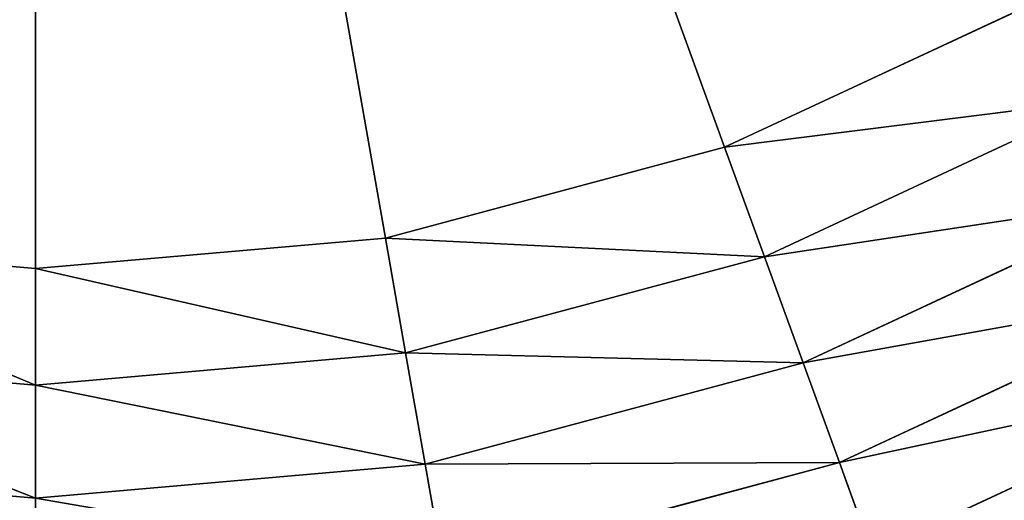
# Model space of a CAD drawing. Extents: x 0 to 16.6, y 0 to 16.6.
# Tile 97 of 200: x 8.295 to 8.589, y 7.631 to 7.774. Entities that reach past the tile are written whole.
import ezdxf

# ---------------------------------------------------------------- set-up
doc = ezdxf.new("R2010")
doc.units = 0
doc.header["$LTSCALE"] = 2.54
doc.layers.get('0').update_dxf_attribs({"color": 13, "linetype": 'CONTINUOUS'})

# ---------------------------------------------------------------- blocks, each defined once
blk = doc.blocks.new('SZCZOTKA_DO_WC_I_UCHWYT_NA')
at = {"color": 0}
for p, q in [((8.50521, 7.73618, 36.5), (8.3, 8.3, 36.5)), ((8.3, 8.3, 36.5), (8.40419, 7.70911, 36.5)), ((8.50521, 7.73618, 36.5), (8.3, 8.3, 36.5)), ((8.3, 7.7, 36.5), (8.3, 8.3, 36.5)), ((8.3, 7.7, 36.5), (8.3, 8.3, 36.5)), ((8.3, 8.3, 36.5), (8.40419, 7.70911, 36.5)), ((8.50521, 7.73618, 36.5), (8.6, 7.78038, 36.5)), ((8.50521, 7.73618, 36.5), (8.6, 7.78038, 36.5)), ((8.61736, 7.75031, 36.49696), (8.50521, 7.73618, 36.5)), ((8.61736, 7.75031, 36.49696), (8.50521, 7.73618, 36.5)), ((8.51709, 7.70355, 36.49696), (8.61736, 7.75031, 36.49696)), ((8.51709, 7.70355, 36.49696), (8.61736, 7.75031, 36.49696)), ((8.40419, 7.70911, 36.5), (8.50521, 7.73618, 36.5)), ((8.40419, 7.70911, 36.5), (8.50521, 7.73618, 36.5)), ((8.51709, 7.70355, 36.49696), (8.50521, 7.73618, 36.5)), ((8.51709, 7.70355, 36.49696), (8.50521, 7.73618, 36.5)), ((8.6342, 7.72114, 36.48794), (8.51709, 7.70355, 36.49696)), ((8.6342, 7.72114, 36.48794), (8.51709, 7.70355, 36.49696)), ((8.52861, 7.67191, 36.48794), (8.6342, 7.72114, 36.48794)), ((8.52861, 7.67191, 36.48794), (8.6342, 7.72114, 36.48794)), ((8.19581, 7.70911, 36.5), (8.3, 7.7, 36.5)), ((8.3, 7.66527, 36.49696), (8.19581, 7.70911, 36.5)), ((8.3, 7.66527, 36.49696), (8.19581, 7.70911, 36.5)), ((8.19581, 7.70911, 36.5), (8.3, 7.7, 36.5)), ((8.3, 7.7, 36.5), (8.40419, 7.70911, 36.5)), ((8.3, 7.7, 36.5), (8.40419, 7.70911, 36.5)), ((8.41022, 7.67491, 36.49696), (8.40419, 7.70911, 36.5)), ((8.41022, 7.67491, 36.49696), (8.40419, 7.70911, 36.5)), ((8.51709, 7.70355, 36.49696), (8.40419, 7.70911, 36.5)), ((8.51709, 7.70355, 36.49696), (8.40419, 7.70911, 36.5)), ((8.41022, 7.67491, 36.49696), (8.51709, 7.70355, 36.49696)), ((8.41022, 7.67491, 36.49696), (8.51709, 7.70355, 36.49696)), ((8.52861, 7.67191, 36.48794), (8.51709, 7.70355, 36.49696)), ((8.52861, 7.67191, 36.48794), (8.51709, 7.70355, 36.49696)), ((8.3, 7.66527, 36.49696), (8.3, 7.7, 36.5)), ((8.3, 7.66527, 36.49696), (8.3, 7.7, 36.5)), ((8.41022, 7.67491, 36.49696), (8.3, 7.7, 36.5)), ((8.41022, 7.67491, 36.49696), (8.3, 7.7, 36.5)), ((8.65, 7.69378, 36.47321), (8.52861, 7.67191, 36.48794)), ((8.65, 7.69378, 36.47321), (8.52861, 7.67191, 36.48794)), ((8.53941, 7.64221, 36.47321), (8.65, 7.69378, 36.47321)), ((8.53941, 7.64221, 36.47321), (8.65, 7.69378, 36.47321)), ((8.18978, 7.67491, 36.49696), (8.3, 7.66527, 36.49696)), ((8.3, 7.6316, 36.48794), (8.18978, 7.67491, 36.49696)), ((8.3, 7.6316, 36.48794), (8.18978, 7.67491, 36.49696)), ((8.18978, 7.67491, 36.49696), (8.3, 7.66527, 36.49696)), ((8.3, 7.66527, 36.49696), (8.41022, 7.67491, 36.49696)), ((8.3, 7.66527, 36.49696), (8.41022, 7.67491, 36.49696)), ((8.41607, 7.64175, 36.48794), (8.41022, 7.67491, 36.49696)), ((8.41607, 7.64175, 36.48794), (8.41022, 7.67491, 36.49696)), ((8.52861, 7.67191, 36.48794), (8.41022, 7.67491, 36.49696)), ((8.52861, 7.67191, 36.48794), (8.41022, 7.67491, 36.49696)), ((8.41607, 7.64175, 36.48794), (8.52861, 7.67191, 36.48794)), ((8.41607, 7.64175, 36.48794), (8.52861, 7.67191, 36.48794)), ((8.53941, 7.64221, 36.47321), (8.52861, 7.67191, 36.48794)), ((8.53941, 7.64221, 36.47321), (8.52861, 7.67191, 36.48794)), ((8.66428, 7.66905, 36.45321), (8.53941, 7.64221, 36.47321)), ((8.66428, 7.66905, 36.45321), (8.53941, 7.64221, 36.47321)), ((8.54918, 7.61538, 36.45321), (8.66428, 7.66905, 36.45321)), ((8.54918, 7.61538, 36.45321), (8.66428, 7.66905, 36.45321)), ((8.3, 7.6316, 36.48794), (8.3, 7.66527, 36.49696)), ((8.3, 7.6316, 36.48794), (8.3, 7.66527, 36.49696)), ((8.41607, 7.64175, 36.48794), (8.3, 7.66527, 36.49696)), ((8.41607, 7.64175, 36.48794), (8.3, 7.66527, 36.49696)), ((8.18393, 7.64175, 36.48794), (8.3, 7.6316, 36.48794)), ((8.18393, 7.64175, 36.48794), (8.3, 7.6316, 36.48794)), ((8.3, 7.6316, 36.48794), (8.41607, 7.64175, 36.48794)), ((8.3, 7.6316, 36.48794), (8.41607, 7.64175, 36.48794)), ((8.53941, 7.64221, 36.47321), (8.41607, 7.64175, 36.48794)), ((8.53941, 7.64221, 36.47321), (8.41607, 7.64175, 36.48794)), ((8.42155, 7.61063, 36.47321), (8.41607, 7.64175, 36.48794)), ((8.42155, 7.61063, 36.47321), (8.41607, 7.64175, 36.48794)), ((8.42155, 7.61063, 36.47321), (8.53941, 7.64221, 36.47321)), ((8.42155, 7.61063, 36.47321), (8.53941, 7.64221, 36.47321)), ((8.54918, 7.61538, 36.45321), (8.53941, 7.64221, 36.47321)), ((8.54918, 7.61538, 36.45321), (8.53941, 7.64221, 36.47321)), ((8.3, 7.6, 36.47321), (8.3, 7.6316, 36.48794)), ((8.3, 7.6, 36.47321), (8.3, 7.6316, 36.48794)), ((8.42155, 7.61063, 36.47321), (8.3, 7.6316, 36.48794)), ((8.42155, 7.61063, 36.47321), (8.3, 7.6316, 36.48794))]:
    blk.add_line(p, q, dxfattribs=at)
mesh = blk.add_polyface(dxfattribs=at)
corners = [(16.6, 16.1), (0, 0.5), (0, 16.1)]
mesh.append_faces([[corners[k] for k in face] for face in [(0, 1, 2)]], dxfattribs={"color": 0})
mesh = blk.add_polyface(dxfattribs=at)
corners = [(16.6, 0.5), (0, 0.5), (16.6, 16.1)]
mesh.append_faces([[corners[k] for k in face] for face in [(0, 1, 2)]], dxfattribs={"color": 0})
mesh = blk.add_polyface(dxfattribs=at)
corners = [(14.1, 8.89454, 69), (0.9, 7.59454, 69), (14.1, 7.59454, 69)]
mesh.append_faces([[corners[k] for k in face] for face in [(0, 1, 2)]], dxfattribs={"color": 0})
mesh = blk.add_polyface(dxfattribs=at)
corners = [(14.1, 8.89454, 69), (0.9, 8.89454, 69), (0.9, 7.59454, 69)]
mesh.append_faces([[corners[k] for k in face] for face in [(0, 1, 2)]], dxfattribs={"color": 0})
mesh = blk.add_polyface(dxfattribs=at)
corners = [(14.25, 7.59454, 67.5), (2.4, 7.59454, 67.5), (2.4, 8.89454, 67.5)]
mesh.append_faces([[corners[k] for k in face] for face in [(0, 1, 2)]], dxfattribs={"color": 0})
mesh = blk.add_polyface(dxfattribs=at)
corners = [(14.25, 7.59454, 67.5), (2.4, 8.89454, 67.5), (14.25, 8.89454, 67.5)]
mesh.append_faces([[corners[k] for k in face] for face in [(0, 1, 2)]], dxfattribs={"color": 0})
mesh = blk.add_polyface(dxfattribs=at)
corners = [(8.3, 8.3, 36.5), (8, 7.78038, 36.5), (8.09479, 7.73618, 36.5)]
mesh.append_faces([[corners[k] for k in face] for face in [(0, 1, 2)]], dxfattribs={"color": 0})
mesh = blk.add_polyface(dxfattribs=at)
corners = [(8.3, 8.3, 36.5), (8.09479, 7.73618, 36.5), (8.19581, 7.70911, 36.5)]
mesh.append_faces([[corners[k] for k in face] for face in [(0, 1, 2)]], dxfattribs={"color": 0})
mesh = blk.add_polyface(dxfattribs=at)
corners = [(8.3, 8.3, 36.5), (8.19581, 7.70911, 36.5), (8.3, 7.7, 36.5)]
mesh.append_faces([[corners[k] for k in face] for face in [(0, 1, 2)]], dxfattribs={"color": 0})
mesh = blk.add_polyface(dxfattribs=at)
corners = [(8.50521, 7.73618, 36.5), (8.3, 8.3, 36.5), (8.40419, 7.70911, 36.5)]
mesh.append_faces([[corners[k] for k in face] for face in [(0, 1, 2)]], dxfattribs={"color": 0})
mesh = blk.add_polyface(dxfattribs=at)
corners = [(8.6, 7.78038, 36.5), (8.3, 8.3, 36.5), (8.50521, 7.73618, 36.5)]
mesh.append_faces([[corners[k] for k in face] for face in [(0, 1, 2)]], dxfattribs={"color": 0})
mesh = blk.add_polyface(dxfattribs=at)
corners = [(8.40419, 7.70911, 36.5), (8.3, 8.3, 36.5), (8.3, 7.7, 36.5)]
mesh.append_faces([[corners[k] for k in face] for face in [(0, 1, 2)]], dxfattribs={"color": 0})
mesh = blk.add_polyface(dxfattribs=at)
corners = [(8.61736, 7.75031, 36.49696), (8.6, 7.78038, 36.5), (8.50521, 7.73618, 36.5)]
mesh.append_faces([[corners[k] for k in face] for face in [(0, 1, 2)]], dxfattribs={"color": 0})
mesh = blk.add_polyface(dxfattribs=at)
corners = [(8.61736, 7.75031, 36.49696), (8.50521, 7.73618, 36.5), (8.51709, 7.70355, 36.49696)]
mesh.append_faces([[corners[k] for k in face] for face in [(0, 1, 2)]], dxfattribs={"color": 0})
mesh = blk.add_polyface(dxfattribs=at)
corners = [(8.6342, 7.72114, 36.48794), (8.61736, 7.75031, 36.49696), (8.51709, 7.70355, 36.49696)]
mesh.append_faces([[corners[k] for k in face] for face in [(0, 1, 2)]], dxfattribs={"color": 0})
mesh = blk.add_polyface(dxfattribs=at)
corners = [(8.51709, 7.70355, 36.49696), (8.50521, 7.73618, 36.5), (8.40419, 7.70911, 36.5)]
mesh.append_faces([[corners[k] for k in face] for face in [(0, 1, 2)]], dxfattribs={"color": 0})
mesh = blk.add_polyface(dxfattribs=at)
corners = [(8.6342, 7.72114, 36.48794), (8.51709, 7.70355, 36.49696), (8.52861, 7.67191, 36.48794)]
mesh.append_faces([[corners[k] for k in face] for face in [(0, 1, 2)]], dxfattribs={"color": 0})
mesh = blk.add_polyface(dxfattribs=at)
corners = [(8.65, 7.69378, 36.47321), (8.6342, 7.72114, 36.48794), (8.52861, 7.67191, 36.48794)]
mesh.append_faces([[corners[k] for k in face] for face in [(0, 1, 2)]], dxfattribs={"color": 0})
mesh = blk.add_polyface(dxfattribs=at)
corners = [(8.3, 7.66527, 36.49696), (8.19581, 7.70911, 36.5), (8.18978, 7.67491, 36.49696)]
mesh.append_faces([[corners[k] for k in face] for face in [(0, 1, 2)]], dxfattribs={"color": 0})
mesh = blk.add_polyface(dxfattribs=at)
corners = [(8.3, 7.7, 36.5), (8.19581, 7.70911, 36.5), (8.3, 7.66527, 36.49696)]
mesh.append_faces([[corners[k] for k in face] for face in [(0, 1, 2)]], dxfattribs={"color": 0})
mesh = blk.add_polyface(dxfattribs=at)
corners = [(8.41022, 7.67491, 36.49696), (8.40419, 7.70911, 36.5), (8.3, 7.7, 36.5)]
mesh.append_faces([[corners[k] for k in face] for face in [(0, 1, 2)]], dxfattribs={"color": 0})
mesh = blk.add_polyface(dxfattribs=at)
corners = [(8.51709, 7.70355, 36.49696), (8.40419, 7.70911, 36.5), (8.41022, 7.67491, 36.49696)]
mesh.append_faces([[corners[k] for k in face] for face in [(0, 1, 2)]], dxfattribs={"color": 0})
mesh = blk.add_polyface(dxfattribs=at)
corners = [(8.52861, 7.67191, 36.48794), (8.51709, 7.70355, 36.49696), (8.41022, 7.67491, 36.49696)]
mesh.append_faces([[corners[k] for k in face] for face in [(0, 1, 2)]], dxfattribs={"color": 0})
mesh = blk.add_polyface(dxfattribs=at)
corners = [(8.41022, 7.67491, 36.49696), (8.3, 7.7, 36.5), (8.3, 7.66527, 36.49696)]
mesh.append_faces([[corners[k] for k in face] for face in [(0, 1, 2)]], dxfattribs={"color": 0})
mesh = blk.add_polyface(dxfattribs=at)
corners = [(8.65, 7.69378, 36.47321), (8.52861, 7.67191, 36.48794), (8.53941, 7.64221, 36.47321)]
mesh.append_faces([[corners[k] for k in face] for face in [(0, 1, 2)]], dxfattribs={"color": 0})
mesh = blk.add_polyface(dxfattribs=at)
corners = [(8.66428, 7.66905, 36.45321), (8.65, 7.69378, 36.47321), (8.53941, 7.64221, 36.47321)]
mesh.append_faces([[corners[k] for k in face] for face in [(0, 1, 2)]], dxfattribs={"color": 0})
mesh = blk.add_polyface(dxfattribs=at)
corners = [(8.3, 7.6316, 36.48794), (8.18978, 7.67491, 36.49696), (8.18393, 7.64175, 36.48794)]
mesh.append_faces([[corners[k] for k in face] for face in [(0, 1, 2)]], dxfattribs={"color": 0})
mesh = blk.add_polyface(dxfattribs=at)
corners = [(8.3, 7.66527, 36.49696), (8.18978, 7.67491, 36.49696), (8.3, 7.6316, 36.48794)]
mesh.append_faces([[corners[k] for k in face] for face in [(0, 1, 2)]], dxfattribs={"color": 0})
mesh = blk.add_polyface(dxfattribs=at)
corners = [(8.41607, 7.64175, 36.48794), (8.41022, 7.67491, 36.49696), (8.3, 7.66527, 36.49696)]
mesh.append_faces([[corners[k] for k in face] for face in [(0, 1, 2)]], dxfattribs={"color": 0})
mesh = blk.add_polyface(dxfattribs=at)
corners = [(8.52861, 7.67191, 36.48794), (8.41022, 7.67491, 36.49696), (8.41607, 7.64175, 36.48794)]
mesh.append_faces([[corners[k] for k in face] for face in [(0, 1, 2)]], dxfattribs={"color": 0})
mesh = blk.add_polyface(dxfattribs=at)
corners = [(8.53941, 7.64221, 36.47321), (8.52861, 7.67191, 36.48794), (8.41607, 7.64175, 36.48794)]
mesh.append_faces([[corners[k] for k in face] for face in [(0, 1, 2)]], dxfattribs={"color": 0})
mesh = blk.add_polyface(dxfattribs=at)
corners = [(8.66428, 7.66905, 36.45321), (8.53941, 7.64221, 36.47321), (8.54918, 7.61538, 36.45321)]
mesh.append_faces([[corners[k] for k in face] for face in [(0, 1, 2)]], dxfattribs={"color": 0})
mesh = blk.add_polyface(dxfattribs=at)
corners = [(8.6766, 7.6477, 36.42856), (8.66428, 7.66905, 36.45321), (8.54918, 7.61538, 36.45321)]
mesh.append_faces([[corners[k] for k in face] for face in [(0, 1, 2)]], dxfattribs={"color": 0})
mesh = blk.add_polyface(dxfattribs=at)
corners = [(8.41607, 7.64175, 36.48794), (8.3, 7.66527, 36.49696), (8.3, 7.6316, 36.48794)]
mesh.append_faces([[corners[k] for k in face] for face in [(0, 1, 2)]], dxfattribs={"color": 0})
mesh = blk.add_polyface(dxfattribs=at)
corners = [(8.6766, 7.6477, 36.42856), (8.54918, 7.61538, 36.45321), (8.55761, 7.59221, 36.42856)]
mesh.append_faces([[corners[k] for k in face] for face in [(0, 1, 2)]], dxfattribs={"color": 0})
mesh = blk.add_polyface(dxfattribs=at)
corners = [(8.55761, 7.59221, 36.42856), (8.6866, 7.63038, 36.4), (8.6766, 7.6477, 36.42856)]
mesh.append_faces([[corners[k] for k in face] for face in [(0, 1, 2)]], dxfattribs={"color": 0})
mesh = blk.add_polyface(dxfattribs=at)
corners = [(8.3, 7.6, 36.47321), (8.18393, 7.64175, 36.48794), (8.17845, 7.61063, 36.47321)]
mesh.append_faces([[corners[k] for k in face] for face in [(0, 1, 2)]], dxfattribs={"color": 0})
mesh = blk.add_polyface(dxfattribs=at)
corners = [(8.3, 7.6316, 36.48794), (8.18393, 7.64175, 36.48794), (8.3, 7.6, 36.47321)]
mesh.append_faces([[corners[k] for k in face] for face in [(0, 1, 2)]], dxfattribs={"color": 0})
mesh = blk.add_polyface(dxfattribs=at)
corners = [(8.42155, 7.61063, 36.47321), (8.41607, 7.64175, 36.48794), (8.3, 7.6316, 36.48794)]
mesh.append_faces([[corners[k] for k in face] for face in [(0, 1, 2)]], dxfattribs={"color": 0})
mesh = blk.add_polyface(dxfattribs=at)
corners = [(8.53941, 7.64221, 36.47321), (8.41607, 7.64175, 36.48794), (8.42155, 7.61063, 36.47321)]
mesh.append_faces([[corners[k] for k in face] for face in [(0, 1, 2)]], dxfattribs={"color": 0})
mesh = blk.add_polyface(dxfattribs=at)
corners = [(8.54918, 7.61538, 36.45321), (8.53941, 7.64221, 36.47321), (8.42155, 7.61063, 36.47321)]
mesh.append_faces([[corners[k] for k in face] for face in [(0, 1, 2)]], dxfattribs={"color": 0})
mesh = blk.add_polyface(dxfattribs=at)
corners = [(8.42155, 7.61063, 36.47321), (8.3, 7.6316, 36.48794), (8.3, 7.6, 36.47321)]
mesh.append_faces([[corners[k] for k in face] for face in [(0, 1, 2)]], dxfattribs={"color": 0})

msp = doc.modelspace()

# ---------------------------------------------------------------- block references
at = {"color": 0}
msp.add_blockref('SZCZOTKA_DO_WC_I_UCHWYT_NA', (0, 0), dxfattribs=at)

doc.saveas('drawing.dxf')
